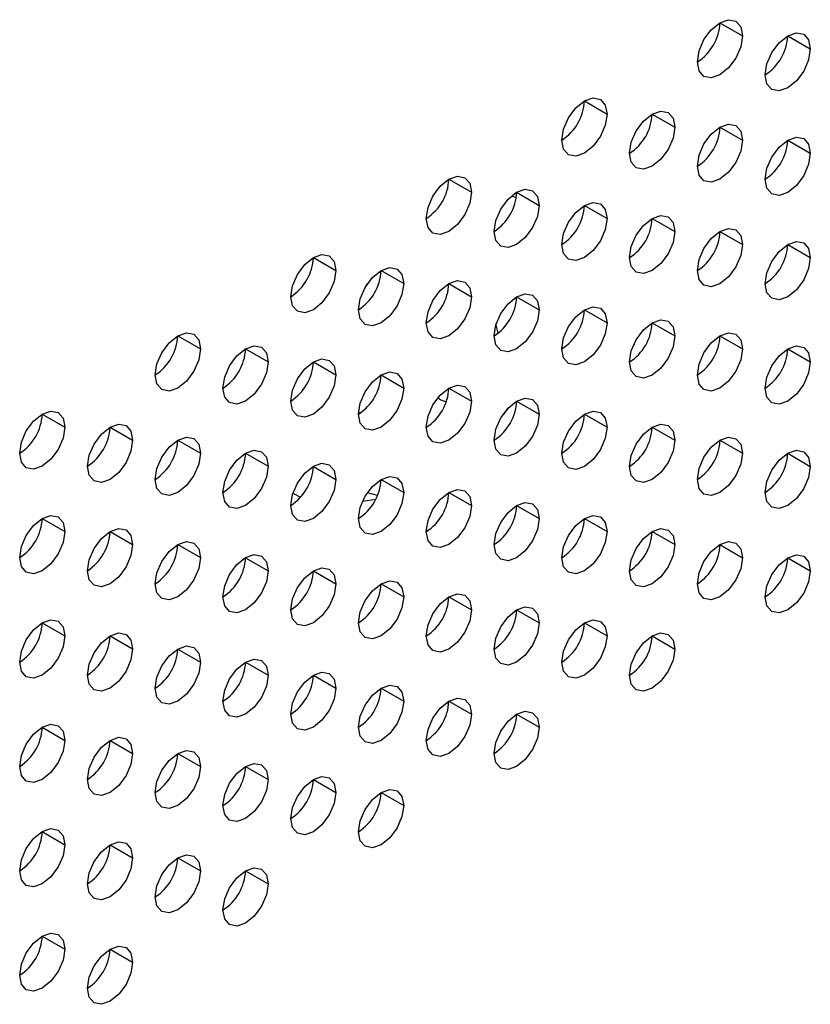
# Model space of a CAD drawing. Header units: millimetres. Extents: x 0 to 1118, y 0 to 864.
# Tile 229 of 256: x 966.79 to 969.88, y 687.04 to 690.89. Entities that reach past the tile are written whole.
import ezdxf

# ---------------------------------------------------------------- set-up
doc = ezdxf.new("R2010")
doc.units = ezdxf.units.MM

msp = doc.modelspace()

# ---------------------------------------------------------------- linework, layer by layer
at = {"color": 7, "linetype": 'Continuous', "lineweight": 25}
for p, q in [((969.5296, 690.8786), (969.6179, 690.8276)), ((969.7947, 690.8276), (969.8831, 690.7766)), ((968.9992, 690.5725), (969.0876, 690.5215)), ((969.2644, 690.5214), (969.3528, 690.4704)), ((969.5296, 690.4704), (969.6179, 690.4194)), ((969.7947, 690.4193), (969.8831, 690.3683)), ((968.4689, 690.2663), (968.5573, 690.2153)), ((968.7341, 690.2153), (968.8224, 690.1643)), ((968.9992, 690.1642), (969.0876, 690.1132)), ((969.2644, 690.1132), (969.3528, 690.0621)), ((969.5296, 690.0621), (969.6179, 690.0111)), ((969.7947, 690.0111), (969.8831, 689.96)), ((967.9386, 689.9602), (968.027, 689.9092)), ((968.2037, 689.9091), (968.2921, 689.8581)), ((968.4689, 689.8581), (968.5573, 689.807)), ((968.7341, 689.807), (968.8224, 689.756)), ((968.9992, 689.756), (969.0876, 689.7049)), ((969.2644, 689.7049), (969.3528, 689.6539)), ((967.4082, 689.654), (967.4966, 689.603)), ((969.5296, 689.6538), (969.6179, 689.6028)), ((967.6734, 689.603), (967.7618, 689.552)), ((969.7947, 689.6028), (969.8831, 689.5518)), ((967.9386, 689.5519), (968.027, 689.5009)), ((968.2037, 689.5009), (968.2921, 689.4498)), ((968.4689, 689.4498), (968.5573, 689.3988)), ((968.7341, 689.3987), (968.8224, 689.3477)), ((966.8779, 689.3479), (966.9663, 689.2969)), ((968.9992, 689.3477), (969.0876, 689.2967)), ((967.1431, 689.2968), (967.2315, 689.2458)), ((969.2644, 689.2966), (969.3528, 689.2456)), ((967.4082, 689.2458), (967.4966, 689.1947)), ((969.5296, 689.2456), (969.6179, 689.1945)), ((967.6734, 689.1947), (967.7618, 689.1437)), ((969.7947, 689.1945), (969.8831, 689.1435)), ((967.9386, 689.1436), (968.027, 689.0926)), ((968.2037, 689.0926), (968.2921, 689.0416)), ((968.4689, 689.0415), (968.5573, 688.9905)), ((968.1317, 689.008), (968.1831, 689.0151)), ((968.7341, 688.9905), (968.8224, 688.9394)), ((966.8779, 688.9396), (966.9663, 688.8886)), ((968.9992, 688.9394), (969.0876, 688.8884)), ((967.1431, 688.8886), (967.2315, 688.8375)), ((969.2644, 688.8884), (969.3528, 688.8373)), ((967.4082, 688.8375), (967.4966, 688.7865)), ((969.5296, 688.8373), (969.6179, 688.7863)), ((967.6734, 688.7864), (967.7618, 688.7354)), ((969.7947, 688.7862), (969.8831, 688.7352)), ((967.9386, 688.7354), (968.027, 688.6844)), ((968.2037, 688.6843), (968.2921, 688.6333)), ((968.4689, 688.6333), (968.5573, 688.5822)), ((968.7341, 688.5822), (968.8224, 688.5312)), ((966.8779, 688.5313), (966.9663, 688.4803)), ((968.9992, 688.5311), (969.0876, 688.4801)), ((967.1431, 688.4803), (967.2315, 688.4293)), ((969.2644, 688.4801), (969.3528, 688.4291)), ((967.4082, 688.4292), (967.4966, 688.3782)), ((967.6734, 688.3782), (967.7618, 688.3271)), ((967.9386, 688.3271), (968.027, 688.2761)), ((968.2037, 688.2761), (968.2921, 688.225)), ((968.4689, 688.225), (968.5573, 688.174)), ((968.7341, 688.1739), (968.8224, 688.1229)), ((966.8779, 688.1231), (966.9663, 688.072)), ((967.1431, 688.072), (967.2315, 688.021)), ((967.4082, 688.021), (967.4966, 687.9699)), ((967.6734, 687.9699), (967.7618, 687.9189)), ((967.9386, 687.9188), (968.027, 687.8678)), ((968.2037, 687.8678), (968.2921, 687.8168)), ((966.8779, 687.7148), (966.9663, 687.6638)), ((967.1431, 687.6637), (967.2315, 687.6127)), ((967.4082, 687.6127), (967.4966, 687.5617)), ((967.6734, 687.5616), (967.7618, 687.5106)), ((966.8779, 687.3065), (966.9663, 687.2555)), ((967.1431, 687.2555), (967.2315, 687.2044))]:
    msp.add_line(p, q, dxfattribs=at)
at = {"color": 8, "linetype": 'Continuous', "lineweight": 25}
for p, q in [((968.7142, 690.2012), (968.7325, 690.1954)), ((968.1426, 689.8455), (968.1513, 689.859)), ((968.1155, 689.353), (968.1264, 689.355)), ((967.8586, 689.039), (967.8883, 689.0226)), ((968.1897, 689.0294), (968.1499, 689.0405))]:
    msp.add_line(p, q, dxfattribs=at)
at = {"color": 7, "linetype": 'Continuous', "lineweight": 25, "flags": 128}
for points in [[(969.4412, 690.7256), (969.4479, 690.7685), (969.4671, 690.8127), (969.4957, 690.8514), (969.5296, 690.8787), (969.5634, 690.8904), (969.5921, 690.8849), (969.6112, 690.8628), (969.6179, 690.8276)], [(969.7063, 690.6745), (969.7131, 690.7175), (969.7322, 690.7616), (969.7609, 690.8003), (969.7947, 690.8276), (969.8285, 690.8394), (969.8572, 690.8338), (969.8764, 690.8117), (969.8831, 690.7766)], [(969.6179, 690.8276), (969.6112, 690.7847), (969.5921, 690.7405), (969.5634, 690.7018), (969.5296, 690.6745), (969.4957, 690.6628), (969.4671, 690.6683), (969.4479, 690.6904), (969.4412, 690.7256)], [(969.8831, 690.7766), (969.8764, 690.7336), (969.8572, 690.6894), (969.8285, 690.6508), (969.7947, 690.6235), (969.7609, 690.6117), (969.7322, 690.6173), (969.7131, 690.6393), (969.7063, 690.6745)], [(968.9108, 690.4194), (968.9176, 690.4624), (968.9367, 690.5065), (968.9654, 690.5452), (968.9992, 690.5725), (969.033, 690.5843), (969.0617, 690.5787), (969.0809, 690.5566), (969.0876, 690.5215)], [(969.176, 690.3684), (969.1827, 690.4113), (969.2019, 690.4555), (969.2306, 690.4942), (969.2644, 690.5215), (969.2982, 690.5332), (969.3269, 690.5276), (969.346, 690.5056), (969.3528, 690.4704)], [(969.0876, 690.5215), (969.0809, 690.4785), (969.0617, 690.4344), (969.033, 690.3957), (968.9992, 690.3684), (968.9654, 690.3566), (968.9367, 690.3622), (968.9176, 690.3842), (968.9108, 690.4194)], [(969.3528, 690.4704), (969.346, 690.4275), (969.3269, 690.3833), (969.2982, 690.3446), (969.2644, 690.3173), (969.2306, 690.3056), (969.2019, 690.3111), (969.1827, 690.3332), (969.176, 690.3684)], [(969.4412, 690.3173), (969.4479, 690.3602), (969.4671, 690.4044), (969.4957, 690.4431), (969.5296, 690.4704), (969.5634, 690.4822), (969.5921, 690.4766), (969.6112, 690.4545), (969.6179, 690.4194)], [(969.6179, 690.4194), (969.6112, 690.3764), (969.5921, 690.3322), (969.5634, 690.2936), (969.5296, 690.2663), (969.4957, 690.2545), (969.4671, 690.2601), (969.4479, 690.2821), (969.4412, 690.3173)], [(969.7063, 690.2662), (969.7131, 690.3092), (969.7322, 690.3534), (969.7609, 690.392), (969.7947, 690.4193), (969.8285, 690.4311), (969.8572, 690.4255), (969.8764, 690.4035), (969.8831, 690.3683)], [(969.8831, 690.3683), (969.8764, 690.3254), (969.8572, 690.2812), (969.8285, 690.2425), (969.7947, 690.2152), (969.7609, 690.2034), (969.7322, 690.209), (969.7131, 690.2311), (969.7063, 690.2662)], [(968.3805, 690.1133), (968.3872, 690.1562), (968.4064, 690.2004), (968.4351, 690.2391), (968.4689, 690.2664), (968.5027, 690.2781), (968.5314, 690.2725), (968.5506, 690.2505), (968.5573, 690.2153)], [(968.6457, 690.0622), (968.6524, 690.1052), (968.6716, 690.1493), (968.7002, 690.188), (968.7341, 690.2153), (968.7679, 690.2271), (968.7966, 690.2215), (968.8157, 690.1994), (968.8224, 690.1643)], [(968.5573, 690.2153), (968.5506, 690.1724), (968.5314, 690.1282), (968.5027, 690.0895), (968.4689, 690.0622), (968.4351, 690.0505), (968.4064, 690.056), (968.3872, 690.0781), (968.3805, 690.1133)], [(968.8224, 690.1643), (968.8157, 690.1213), (968.7966, 690.0771), (968.7679, 690.0385), (968.7341, 690.0112), (968.7002, 689.9994), (968.6716, 690.005), (968.6524, 690.027), (968.6457, 690.0622)], [(968.9108, 690.0111), (968.9176, 690.0541), (968.9367, 690.0983), (968.9654, 690.1369), (968.9992, 690.1642), (969.033, 690.176), (969.0617, 690.1704), (969.0809, 690.1484), (969.0876, 690.1132)], [(969.0876, 690.1132), (969.0809, 690.0703), (969.0617, 690.0261), (969.033, 689.9874), (968.9992, 689.9601), (968.9654, 689.9484), (968.9367, 689.9539), (968.9176, 689.976), (968.9108, 690.0111)], [(969.176, 689.9601), (969.1827, 690.003), (969.2019, 690.0472), (969.2306, 690.0859), (969.2644, 690.1132), (969.2982, 690.1249), (969.3269, 690.1194), (969.346, 690.0973), (969.3528, 690.0621)], [(969.4412, 689.909), (969.4479, 689.952), (969.4671, 689.9962), (969.4957, 690.0348), (969.5296, 690.0621), (969.5634, 690.0739), (969.5921, 690.0683), (969.6112, 690.0463), (969.6179, 690.0111)], [(969.3528, 690.0621), (969.346, 690.0192), (969.3269, 689.975), (969.2982, 689.9363), (969.2644, 689.909), (969.2306, 689.8973), (969.2019, 689.9029), (969.1827, 689.9249), (969.176, 689.9601)], [(969.6179, 690.0111), (969.6112, 689.9681), (969.5921, 689.924), (969.5634, 689.8853), (969.5296, 689.858), (969.4957, 689.8462), (969.4671, 689.8518), (969.4479, 689.8739), (969.4412, 689.909)], [(969.7063, 689.858), (969.7131, 689.9009), (969.7322, 689.9451), (969.7609, 689.9838), (969.7947, 690.0111), (969.8285, 690.0228), (969.8572, 690.0173), (969.8764, 689.9952), (969.8831, 689.96)], [(967.8502, 689.8071), (967.8569, 689.8501), (967.8761, 689.8942), (967.9047, 689.9329), (967.9386, 689.9602), (967.9724, 689.972), (968.0011, 689.9664), (968.0202, 689.9443), (968.027, 689.9092)], [(969.8831, 689.96), (969.8764, 689.9171), (969.8572, 689.8729), (969.8285, 689.8342), (969.7947, 689.8069), (969.7609, 689.7952), (969.7322, 689.8007), (969.7131, 689.8228), (969.7063, 689.858)], [(968.1153, 689.7561), (968.1221, 689.799), (968.1412, 689.8432), (968.1699, 689.8819), (968.2037, 689.9091), (968.2376, 689.9209), (968.2662, 689.9153), (968.2854, 689.8933), (968.2921, 689.8581)], [(968.027, 689.9092), (968.0202, 689.8662), (968.0011, 689.822), (967.9724, 689.7834), (967.9386, 689.7561), (967.9047, 689.7443), (967.8761, 689.7499), (967.8569, 689.7719), (967.8502, 689.8071)], [(968.2921, 689.8581), (968.2854, 689.8152), (968.2662, 689.771), (968.2376, 689.7323), (968.2037, 689.705), (968.1699, 689.6933), (968.1412, 689.6988), (968.1221, 689.7209), (968.1153, 689.7561)], [(968.3805, 689.705), (968.3872, 689.7479), (968.4064, 689.7921), (968.4351, 689.8308), (968.4689, 689.8581), (968.5027, 689.8698), (968.5314, 689.8643), (968.5506, 689.8422), (968.5573, 689.807)], [(968.5573, 689.807), (968.5506, 689.7641), (968.5314, 689.7199), (968.5027, 689.6813), (968.4689, 689.654), (968.4351, 689.6422), (968.4064, 689.6478), (968.3872, 689.6698), (968.3805, 689.705)], [(968.6457, 689.6539), (968.6524, 689.6969), (968.6716, 689.7411), (968.7002, 689.7797), (968.7341, 689.807), (968.7679, 689.8188), (968.7966, 689.8132), (968.8157, 689.7912), (968.8224, 689.756)], [(968.9108, 689.6029), (968.9176, 689.6458), (968.9367, 689.69), (968.9654, 689.7287), (968.9992, 689.756), (969.033, 689.7677), (969.0617, 689.7622), (969.0809, 689.7401), (969.0876, 689.7049)], [(968.8224, 689.756), (968.8157, 689.713), (968.7966, 689.6689), (968.7679, 689.6302), (968.7341, 689.6029), (968.7002, 689.5911), (968.6716, 689.5967), (968.6524, 689.6188), (968.6457, 689.6539)], [(968.6619, 689.665), (968.6533, 689.6958), (968.6525, 689.6973)], [(969.0876, 689.7049), (969.0809, 689.662), (969.0617, 689.6178), (969.033, 689.5791), (968.9992, 689.5518), (968.9654, 689.5401), (968.9367, 689.5457), (968.9176, 689.5677), (968.9108, 689.6029)], [(969.176, 689.5518), (969.1827, 689.5948), (969.2019, 689.6389), (969.2306, 689.6776), (969.2644, 689.7049), (969.2982, 689.7167), (969.3269, 689.7111), (969.346, 689.689), (969.3528, 689.6539)], [(967.3198, 689.501), (967.3266, 689.5439), (967.3457, 689.5881), (967.3744, 689.6268), (967.4082, 689.6541), (967.4421, 689.6658), (967.4707, 689.6602), (967.4899, 689.6382), (967.4966, 689.603)], [(969.3528, 689.6539), (969.346, 689.6109), (969.3269, 689.5668), (969.2982, 689.5281), (969.2644, 689.5008), (969.2306, 689.489), (969.2019, 689.4946), (969.1827, 689.5166), (969.176, 689.5518)], [(969.4412, 689.5008), (969.4479, 689.5437), (969.4671, 689.5879), (969.4957, 689.6266), (969.5296, 689.6539), (969.5634, 689.6656), (969.5921, 689.66), (969.6112, 689.638), (969.6179, 689.6028)], [(967.585, 689.4499), (967.5917, 689.4928), (967.6109, 689.537), (967.6396, 689.5757), (967.6734, 689.603), (967.7072, 689.6148), (967.7359, 689.6092), (967.7551, 689.5871), (967.7618, 689.552)], [(969.7063, 689.4497), (969.7131, 689.4926), (969.7322, 689.5368), (969.7609, 689.5755), (969.7947, 689.6028), (969.8285, 689.6146), (969.8572, 689.609), (969.8764, 689.5869), (969.8831, 689.5518)], [(967.4966, 689.603), (967.4899, 689.5601), (967.4707, 689.5159), (967.4421, 689.4772), (967.4082, 689.4499), (967.3744, 689.4382), (967.3457, 689.4437), (967.3266, 689.4658), (967.3198, 689.501)], [(969.6179, 689.6028), (969.6112, 689.5599), (969.5921, 689.5157), (969.5634, 689.477), (969.5296, 689.4497), (969.4957, 689.438), (969.4671, 689.4435), (969.4479, 689.4656), (969.4412, 689.5008)], [(967.7618, 689.552), (967.7551, 689.509), (967.7359, 689.4648), (967.7072, 689.4262), (967.6734, 689.3989), (967.6396, 689.3871), (967.6109, 689.3927), (967.5917, 689.4147), (967.585, 689.4499)], [(967.8502, 689.3988), (967.8569, 689.4418), (967.8761, 689.486), (967.9047, 689.5246), (967.9386, 689.5519), (967.9724, 689.5637), (968.0011, 689.5581), (968.0202, 689.5361), (968.027, 689.5009)], [(969.8831, 689.5518), (969.8764, 689.5088), (969.8572, 689.4646), (969.8285, 689.426), (969.7947, 689.3987), (969.7609, 689.3869), (969.7322, 689.3925), (969.7131, 689.4145), (969.7063, 689.4497)], [(968.027, 689.5009), (968.0202, 689.458), (968.0011, 689.4138), (967.9724, 689.3751), (967.9386, 689.3478), (967.9047, 689.336), (967.8761, 689.3416), (967.8569, 689.3637), (967.8502, 689.3988)], [(968.1153, 689.3478), (968.1221, 689.3907), (968.1412, 689.4349), (968.1699, 689.4736), (968.2037, 689.5009), (968.2376, 689.5126), (968.2662, 689.5071), (968.2854, 689.485), (968.2921, 689.4498)], [(968.3805, 689.2967), (968.3872, 689.3397), (968.4064, 689.3838), (968.4351, 689.4225), (968.4689, 689.4498), (968.5027, 689.4616), (968.5314, 689.456), (968.5506, 689.434), (968.5573, 689.3988)], [(968.2921, 689.4498), (968.2854, 689.4069), (968.2662, 689.3627), (968.2376, 689.324), (968.2037, 689.2967), (968.1699, 689.285), (968.1412, 689.2906), (968.1221, 689.3126), (968.1153, 689.3478)], [(968.5573, 689.3988), (968.5506, 689.3558), (968.5314, 689.3117), (968.5027, 689.273), (968.4689, 689.2457), (968.4351, 689.2339), (968.4064, 689.2395), (968.3872, 689.2616), (968.3805, 689.2967)], [(968.426, 689.4122), (968.437, 689.4041), (968.4587, 689.3964)], [(968.6457, 689.2457), (968.6524, 689.2886), (968.6716, 689.3328), (968.7002, 689.3715), (968.7341, 689.3988), (968.7679, 689.4105), (968.7966, 689.4049), (968.8157, 689.3829), (968.8224, 689.3477)], [(966.7895, 689.1948), (966.7962, 689.2378), (966.8154, 689.2819), (966.8441, 689.3206), (966.8779, 689.3479), (966.9117, 689.3597), (966.9404, 689.3541), (966.9596, 689.332), (966.9663, 689.2969)], [(968.8224, 689.3477), (968.8157, 689.3048), (968.7966, 689.2606), (968.7679, 689.2219), (968.7341, 689.1946), (968.7002, 689.1829), (968.6716, 689.1884), (968.6524, 689.2105), (968.6457, 689.2457)], [(968.9108, 689.1946), (968.9176, 689.2376), (968.9367, 689.2817), (968.9654, 689.3204), (968.9992, 689.3477), (969.033, 689.3595), (969.0617, 689.3539), (969.0809, 689.3318), (969.0876, 689.2967)], [(967.0547, 689.1437), (967.0614, 689.1867), (967.0806, 689.2309), (967.1092, 689.2695), (967.1431, 689.2968), (967.1769, 689.3086), (967.2056, 689.303), (967.2247, 689.281), (967.2315, 689.2458)], [(969.176, 689.1436), (969.1827, 689.1865), (969.2019, 689.2307), (969.2306, 689.2693), (969.2644, 689.2966), (969.2982, 689.3084), (969.3269, 689.3028), (969.346, 689.2808), (969.3528, 689.2456)], [(966.9663, 689.2969), (966.9596, 689.2539), (966.9404, 689.2097), (966.9117, 689.1711), (966.8779, 689.1438), (966.8441, 689.132), (966.8154, 689.1376), (966.7962, 689.1596), (966.7895, 689.1948)], [(969.0876, 689.2967), (969.0809, 689.2537), (969.0617, 689.2095), (969.033, 689.1709), (968.9992, 689.1436), (968.9654, 689.1318), (968.9367, 689.1374), (968.9176, 689.1594), (968.9108, 689.1946)], [(967.2315, 689.2458), (967.2247, 689.2029), (967.2056, 689.1587), (967.1769, 689.12), (967.1431, 689.0927), (967.1092, 689.0809), (967.0806, 689.0865), (967.0614, 689.1086), (967.0547, 689.1437)], [(967.3198, 689.0927), (967.3266, 689.1356), (967.3457, 689.1798), (967.3744, 689.2185), (967.4082, 689.2458), (967.4421, 689.2575), (967.4707, 689.252), (967.4899, 689.2299), (967.4966, 689.1947)], [(969.3528, 689.2456), (969.346, 689.2027), (969.3269, 689.1585), (969.2982, 689.1198), (969.2644, 689.0925), (969.2306, 689.0808), (969.2019, 689.0863), (969.1827, 689.1084), (969.176, 689.1436)], [(969.4412, 689.0925), (969.4479, 689.1354), (969.4671, 689.1796), (969.4957, 689.2183), (969.5296, 689.2456), (969.5634, 689.2573), (969.5921, 689.2518), (969.6112, 689.2297), (969.6179, 689.1945)], [(967.4966, 689.1947), (967.4899, 689.1518), (967.4707, 689.1076), (967.4421, 689.0689), (967.4082, 689.0416), (967.3744, 689.0299), (967.3457, 689.0355), (967.3266, 689.0575), (967.3198, 689.0927)], [(967.585, 689.0416), (967.5917, 689.0846), (967.6109, 689.1287), (967.6396, 689.1674), (967.6734, 689.1947), (967.7072, 689.2065), (967.7359, 689.2009), (967.7551, 689.1789), (967.7618, 689.1437)], [(969.6179, 689.1945), (969.6112, 689.1516), (969.5921, 689.1074), (969.5634, 689.0687), (969.5296, 689.0414), (969.4957, 689.0297), (969.4671, 689.0353), (969.4479, 689.0573), (969.4412, 689.0925)], [(969.7063, 689.0414), (969.7131, 689.0844), (969.7322, 689.1286), (969.7609, 689.1672), (969.7947, 689.1945), (969.8285, 689.2063), (969.8572, 689.2007), (969.8764, 689.1787), (969.8831, 689.1435)], [(967.8502, 688.9906), (967.8569, 689.0335), (967.8761, 689.0777), (967.9047, 689.1164), (967.9386, 689.1437), (967.9724, 689.1554), (968.0011, 689.1499), (968.0202, 689.1278), (968.027, 689.0926)], [(967.7618, 689.1437), (967.7551, 689.1007), (967.7359, 689.0566), (967.7072, 689.0179), (967.6734, 688.9906), (967.6396, 688.9788), (967.6109, 688.9844), (967.5917, 689.0065), (967.585, 689.0416)], [(969.8831, 689.1435), (969.8764, 689.1005), (969.8572, 689.0564), (969.8285, 689.0177), (969.7947, 688.9904), (969.7609, 688.9786), (969.7322, 688.9842), (969.7131, 689.0063), (969.7063, 689.0414)], [(968.027, 689.0926), (968.0202, 689.0497), (968.0011, 689.0055), (967.9724, 688.9668), (967.9386, 688.9395), (967.9047, 688.9278), (967.8761, 688.9333), (967.8569, 688.9554), (967.8502, 688.9906)], [(968.1153, 688.9395), (968.1221, 688.9825), (968.1412, 689.0266), (968.1699, 689.0653), (968.2037, 689.0926), (968.2376, 689.1044), (968.2662, 689.0988), (968.2854, 689.0767), (968.2921, 689.0416)], [(968.2921, 689.0416), (968.2854, 688.9986), (968.2662, 688.9544), (968.2376, 688.9158), (968.2037, 688.8885), (968.1699, 688.8767), (968.1412, 688.8823), (968.1221, 688.9043), (968.1153, 688.9395)], [(968.3805, 688.8885), (968.3872, 688.9314), (968.4064, 688.9756), (968.4351, 689.0143), (968.4689, 689.0415), (968.5027, 689.0533), (968.5314, 689.0477), (968.5506, 689.0257), (968.5573, 688.9905)], [(968.5573, 688.9905), (968.5506, 688.9476), (968.5314, 688.9034), (968.5027, 688.8647), (968.4689, 688.8374), (968.4351, 688.8257), (968.4064, 688.8312), (968.3872, 688.8533), (968.3805, 688.8885)], [(968.6457, 688.8374), (968.6524, 688.8803), (968.6716, 688.9245), (968.7002, 688.9632), (968.7341, 688.9905), (968.7679, 689.0022), (968.7966, 688.9967), (968.8157, 688.9746), (968.8224, 688.9394)], [(966.7895, 688.7865), (966.7962, 688.8295), (966.8154, 688.8737), (966.8441, 688.9123), (966.8779, 688.9396), (966.9117, 688.9514), (966.9404, 688.9458), (966.9596, 688.9238), (966.9663, 688.8886)], [(968.9108, 688.7863), (968.9176, 688.8293), (968.9367, 688.8735), (968.9654, 688.9121), (968.9992, 688.9394), (969.033, 688.9512), (969.0617, 688.9456), (969.0809, 688.9236), (969.0876, 688.8884)], [(968.8224, 688.9394), (968.8157, 688.8965), (968.7966, 688.8523), (968.7679, 688.8137), (968.7341, 688.7864), (968.7002, 688.7746), (968.6716, 688.7802), (968.6524, 688.8022), (968.6457, 688.8374)], [(966.9663, 688.8886), (966.9596, 688.8456), (966.9404, 688.8015), (966.9117, 688.7628), (966.8779, 688.7355), (966.8441, 688.7237), (966.8154, 688.7293), (966.7962, 688.7514), (966.7895, 688.7865)], [(967.0547, 688.7355), (967.0614, 688.7784), (967.0806, 688.8226), (967.1092, 688.8613), (967.1431, 688.8886), (967.1769, 688.9003), (967.2056, 688.8948), (967.2247, 688.8727), (967.2315, 688.8375)], [(969.0876, 688.8884), (969.0809, 688.8454), (969.0617, 688.8013), (969.033, 688.7626), (968.9992, 688.7353), (968.9654, 688.7235), (968.9367, 688.7291), (968.9176, 688.7512), (968.9108, 688.7863)], [(969.176, 688.7353), (969.1827, 688.7782), (969.2019, 688.8224), (969.2306, 688.8611), (969.2644, 688.8884), (969.2982, 688.9001), (969.3269, 688.8946), (969.346, 688.8725), (969.3528, 688.8373)], [(967.2315, 688.8375), (967.2247, 688.7946), (967.2056, 688.7504), (967.1769, 688.7117), (967.1431, 688.6844), (967.1092, 688.6727), (967.0806, 688.6783), (967.0614, 688.7003), (967.0547, 688.7355)], [(967.3198, 688.6844), (967.3266, 688.7274), (967.3457, 688.7715), (967.3744, 688.8102), (967.4082, 688.8375), (967.4421, 688.8493), (967.4707, 688.8437), (967.4899, 688.8216), (967.4966, 688.7865)], [(969.3528, 688.8373), (969.346, 688.7944), (969.3269, 688.7502), (969.2982, 688.7115), (969.2644, 688.6842), (969.2306, 688.6725), (969.2019, 688.6781), (969.1827, 688.7001), (969.176, 688.7353)], [(969.4412, 688.6842), (969.4479, 688.7272), (969.4671, 688.7713), (969.4957, 688.81), (969.5296, 688.8373), (969.5634, 688.8491), (969.5921, 688.8435), (969.6112, 688.8214), (969.6179, 688.7863)], [(967.585, 688.6334), (967.5917, 688.6763), (967.6109, 688.7205), (967.6396, 688.7592), (967.6734, 688.7865), (967.7072, 688.7982), (967.7359, 688.7926), (967.7551, 688.7706), (967.7618, 688.7354)], [(969.7063, 688.6332), (969.7131, 688.6761), (969.7322, 688.7203), (969.7609, 688.759), (969.7947, 688.7863), (969.8285, 688.798), (969.8572, 688.7924), (969.8764, 688.7704), (969.8831, 688.7352)], [(967.4966, 688.7865), (967.4899, 688.7435), (967.4707, 688.6994), (967.4421, 688.6607), (967.4082, 688.6334), (967.3744, 688.6216), (967.3457, 688.6272), (967.3266, 688.6492), (967.3198, 688.6844)], [(969.6179, 688.7863), (969.6112, 688.7433), (969.5921, 688.6992), (969.5634, 688.6605), (969.5296, 688.6332), (969.4957, 688.6214), (969.4671, 688.627), (969.4479, 688.649), (969.4412, 688.6842)], [(967.7618, 688.7354), (967.7551, 688.6925), (967.7359, 688.6483), (967.7072, 688.6096), (967.6734, 688.5823), (967.6396, 688.5706), (967.6109, 688.5761), (967.5917, 688.5982), (967.585, 688.6334)], [(967.8502, 688.5823), (967.8569, 688.6252), (967.8761, 688.6694), (967.9047, 688.7081), (967.9386, 688.7354), (967.9724, 688.7472), (968.0011, 688.7416), (968.0202, 688.7195), (968.027, 688.6844)], [(969.8831, 688.7352), (969.8764, 688.6923), (969.8572, 688.6481), (969.8285, 688.6094), (969.7947, 688.5821), (969.7609, 688.5704), (969.7322, 688.5759), (969.7131, 688.598), (969.7063, 688.6332)], [(968.027, 688.6844), (968.0202, 688.6414), (968.0011, 688.5972), (967.9724, 688.5586), (967.9386, 688.5313), (967.9047, 688.5195), (967.8761, 688.5251), (967.8569, 688.5471), (967.8502, 688.5823)], [(968.1153, 688.5312), (968.1221, 688.5742), (968.1412, 688.6184), (968.1699, 688.657), (968.2037, 688.6843), (968.2376, 688.6961), (968.2662, 688.6905), (968.2854, 688.6685), (968.2921, 688.6333)], [(968.3805, 688.4802), (968.3872, 688.5231), (968.4064, 688.5673), (968.4351, 688.606), (968.4689, 688.6333), (968.5027, 688.645), (968.5314, 688.6395), (968.5506, 688.6174), (968.5573, 688.5822)], [(968.2921, 688.6333), (968.2854, 688.5904), (968.2662, 688.5462), (968.2376, 688.5075), (968.2037, 688.4802), (968.1699, 688.4684), (968.1412, 688.474), (968.1221, 688.4961), (968.1153, 688.5312)], [(968.5573, 688.5822), (968.5506, 688.5393), (968.5314, 688.4951), (968.5027, 688.4564), (968.4689, 688.4291), (968.4351, 688.4174), (968.4064, 688.423), (968.3872, 688.445), (968.3805, 688.4802)], [(968.6457, 688.4291), (968.6524, 688.4721), (968.6716, 688.5162), (968.7002, 688.5549), (968.7341, 688.5822), (968.7679, 688.594), (968.7966, 688.5884), (968.8157, 688.5664), (968.8224, 688.5312)], [(966.7895, 688.3783), (966.7962, 688.4212), (966.8154, 688.4654), (966.8441, 688.5041), (966.8779, 688.5314), (966.9117, 688.5431), (966.9404, 688.5375), (966.9596, 688.5155), (966.9663, 688.4803)], [(968.8224, 688.5312), (968.8157, 688.4882), (968.7966, 688.4441), (968.7679, 688.4054), (968.7341, 688.3781), (968.7002, 688.3663), (968.6716, 688.3719), (968.6524, 688.394), (968.6457, 688.4291)], [(968.9108, 688.3781), (968.9176, 688.421), (968.9367, 688.4652), (968.9654, 688.5039), (968.9992, 688.5312), (969.033, 688.5429), (969.0617, 688.5373), (969.0809, 688.5153), (969.0876, 688.4801)], [(967.0547, 688.3272), (967.0614, 688.3702), (967.0806, 688.4143), (967.1092, 688.453), (967.1431, 688.4803), (967.1769, 688.4921), (967.2056, 688.4865), (967.2247, 688.4644), (967.2315, 688.4293)], [(969.176, 688.327), (969.1827, 688.37), (969.2019, 688.4141), (969.2306, 688.4528), (969.2644, 688.4801), (969.2982, 688.4919), (969.3269, 688.4863), (969.346, 688.4642), (969.3528, 688.4291)], [(966.9663, 688.4803), (966.9596, 688.4374), (966.9404, 688.3932), (966.9117, 688.3545), (966.8779, 688.3272), (966.8441, 688.3155), (966.8154, 688.321), (966.7962, 688.3431), (966.7895, 688.3783)], [(969.0876, 688.4801), (969.0809, 688.4372), (969.0617, 688.393), (969.033, 688.3543), (968.9992, 688.327), (968.9654, 688.3153), (968.9367, 688.3208), (968.9176, 688.3429), (968.9108, 688.3781)], [(967.2315, 688.4293), (967.2247, 688.3863), (967.2056, 688.3421), (967.1769, 688.3035), (967.1431, 688.2762), (967.1092, 688.2644), (967.0806, 688.27), (967.0614, 688.292), (967.0547, 688.3272)], [(967.3198, 688.2761), (967.3266, 688.3191), (967.3457, 688.3633), (967.3744, 688.4019), (967.4082, 688.4292), (967.4421, 688.441), (967.4707, 688.4354), (967.4899, 688.4134), (967.4966, 688.3782)], [(969.3528, 688.4291), (969.346, 688.3861), (969.3269, 688.3419), (969.2982, 688.3033), (969.2644, 688.276), (969.2306, 688.2642), (969.2019, 688.2698), (969.1827, 688.2918), (969.176, 688.327)], [(967.4966, 688.3782), (967.4899, 688.3353), (967.4707, 688.2911), (967.4421, 688.2524), (967.4082, 688.2251), (967.3744, 688.2134), (967.3457, 688.2189), (967.3266, 688.241), (967.3198, 688.2761)], [(967.585, 688.2251), (967.5917, 688.268), (967.6109, 688.3122), (967.6396, 688.3509), (967.6734, 688.3782), (967.7072, 688.3899), (967.7359, 688.3844), (967.7551, 688.3623), (967.7618, 688.3271)], [(967.8502, 688.174), (967.8569, 688.217), (967.8761, 688.2612), (967.9047, 688.2998), (967.9386, 688.3271), (967.9724, 688.3389), (968.0011, 688.3333), (968.0202, 688.3113), (968.027, 688.2761)], [(967.7618, 688.3271), (967.7551, 688.2842), (967.7359, 688.24), (967.7072, 688.2013), (967.6734, 688.174), (967.6396, 688.1623), (967.6109, 688.1679), (967.5917, 688.1899), (967.585, 688.2251)], [(968.027, 688.2761), (968.0202, 688.2331), (968.0011, 688.189), (967.9724, 688.1503), (967.9386, 688.123), (967.9047, 688.1112), (967.8761, 688.1168), (967.8569, 688.1389), (967.8502, 688.174)], [(968.1153, 688.123), (968.1221, 688.1659), (968.1412, 688.2101), (968.1699, 688.2488), (968.2037, 688.2761), (968.2376, 688.2878), (968.2662, 688.2823), (968.2854, 688.2602), (968.2921, 688.225)], [(968.2921, 688.225), (968.2854, 688.1821), (968.2662, 688.1379), (968.2376, 688.0992), (968.2037, 688.0719), (968.1699, 688.0602), (968.1412, 688.0657), (968.1221, 688.0878), (968.1153, 688.123)], [(968.3805, 688.0719), (968.3872, 688.1149), (968.4064, 688.159), (968.4351, 688.1977), (968.4689, 688.225), (968.5027, 688.2368), (968.5314, 688.2312), (968.5506, 688.2091), (968.5573, 688.174)], [(968.6457, 688.0209), (968.6524, 688.0638), (968.6716, 688.108), (968.7002, 688.1467), (968.7341, 688.1739), (968.7679, 688.1857), (968.7966, 688.1801), (968.8157, 688.1581), (968.8224, 688.1229)], [(968.5573, 688.174), (968.5506, 688.131), (968.5314, 688.0868), (968.5027, 688.0482), (968.4689, 688.0209), (968.4351, 688.0091), (968.4064, 688.0147), (968.3872, 688.0367), (968.3805, 688.0719)], [(966.7895, 687.97), (966.7962, 688.0129), (966.8154, 688.0571), (966.8441, 688.0958), (966.8779, 688.1231), (966.9117, 688.1348), (966.9404, 688.1293), (966.9596, 688.1072), (966.9663, 688.072)], [(968.8224, 688.1229), (968.8157, 688.08), (968.7966, 688.0358), (968.7679, 687.9971), (968.7341, 687.9698), (968.7002, 687.9581), (968.6716, 687.9636), (968.6524, 687.9857), (968.6457, 688.0209)], [(966.9663, 688.072), (966.9596, 688.0291), (966.9404, 687.9849), (966.9117, 687.9463), (966.8779, 687.919), (966.8441, 687.9072), (966.8154, 687.9128), (966.7962, 687.9348), (966.7895, 687.97)], [(967.0547, 687.9189), (967.0614, 687.9619), (967.0806, 688.0061), (967.1092, 688.0447), (967.1431, 688.072), (967.1769, 688.0838), (967.2056, 688.0782), (967.2247, 688.0562), (967.2315, 688.021)], [(967.3198, 687.8679), (967.3266, 687.9108), (967.3457, 687.955), (967.3744, 687.9937), (967.4082, 688.021), (967.4421, 688.0327), (967.4707, 688.0272), (967.4899, 688.0051), (967.4966, 687.9699)], [(967.2315, 688.021), (967.2247, 687.978), (967.2056, 687.9339), (967.1769, 687.8952), (967.1431, 687.8679), (967.1092, 687.8561), (967.0806, 687.8617), (967.0614, 687.8838), (967.0547, 687.9189)], [(967.4966, 687.9699), (967.4899, 687.927), (967.4707, 687.8828), (967.4421, 687.8441), (967.4082, 687.8168), (967.3744, 687.8051), (967.3457, 687.8107), (967.3266, 687.8327), (967.3198, 687.8679)], [(967.585, 687.8168), (967.5917, 687.8598), (967.6109, 687.9039), (967.6396, 687.9426), (967.6734, 687.9699), (967.7072, 687.9817), (967.7359, 687.9761), (967.7551, 687.954), (967.7618, 687.9189)], [(967.7618, 687.9189), (967.7551, 687.8759), (967.7359, 687.8318), (967.7072, 687.7931), (967.6734, 687.7658), (967.6396, 687.754), (967.6109, 687.7596), (967.5917, 687.7816), (967.585, 687.8168)], [(967.8502, 687.7658), (967.8569, 687.8087), (967.8761, 687.8529), (967.9047, 687.8916), (967.9386, 687.9189), (967.9724, 687.9306), (968.0011, 687.925), (968.0202, 687.903), (968.027, 687.8678)], [(968.1153, 687.7147), (968.1221, 687.7576), (968.1412, 687.8018), (968.1699, 687.8405), (968.2037, 687.8678), (968.2376, 687.8796), (968.2662, 687.874), (968.2854, 687.8519), (968.2921, 687.8168)], [(968.027, 687.8678), (968.0202, 687.8249), (968.0011, 687.7807), (967.9724, 687.742), (967.9386, 687.7147), (967.9047, 687.703), (967.8761, 687.7085), (967.8569, 687.7306), (967.8502, 687.7658)], [(968.2921, 687.8168), (968.2854, 687.7738), (968.2662, 687.7296), (968.2376, 687.691), (968.2037, 687.6637), (968.1699, 687.6519), (968.1412, 687.6575), (968.1221, 687.6795), (968.1153, 687.7147)], [(966.7895, 687.5617), (966.7962, 687.6047), (966.8154, 687.6488), (966.8441, 687.6875), (966.8779, 687.7148), (966.9117, 687.7266), (966.9404, 687.721), (966.9596, 687.699), (966.9663, 687.6638)], [(966.9663, 687.6638), (966.9596, 687.6208), (966.9404, 687.5767), (966.9117, 687.538), (966.8779, 687.5107), (966.8441, 687.4989), (966.8154, 687.5045), (966.7962, 687.5266), (966.7895, 687.5617)], [(967.0547, 687.5107), (967.0614, 687.5536), (967.0806, 687.5978), (967.1092, 687.6365), (967.1431, 687.6638), (967.1769, 687.6755), (967.2056, 687.6699), (967.2247, 687.6479), (967.2315, 687.6127)], [(967.2315, 687.6127), (967.2247, 687.5698), (967.2056, 687.5256), (967.1769, 687.4869), (967.1431, 687.4596), (967.1092, 687.4479), (967.0806, 687.4534), (967.0614, 687.4755), (967.0547, 687.5107)], [(967.3198, 687.4596), (967.3266, 687.5026), (967.3457, 687.5467), (967.3744, 687.5854), (967.4082, 687.6127), (967.4421, 687.6245), (967.4707, 687.6189), (967.4899, 687.5968), (967.4966, 687.5617)], [(967.585, 687.4086), (967.5917, 687.4515), (967.6109, 687.4957), (967.6396, 687.5343), (967.6734, 687.5616), (967.7072, 687.5734), (967.7359, 687.5678), (967.7551, 687.5458), (967.7618, 687.5106)], [(967.4966, 687.5617), (967.4899, 687.5187), (967.4707, 687.4745), (967.4421, 687.4359), (967.4082, 687.4086), (967.3744, 687.3968), (967.3457, 687.4024), (967.3266, 687.4244), (967.3198, 687.4596)], [(967.7618, 687.5106), (967.7551, 687.4677), (967.7359, 687.4235), (967.7072, 687.3848), (967.6734, 687.3575), (967.6396, 687.3458), (967.6109, 687.3513), (967.5917, 687.3734), (967.585, 687.4086)], [(966.7895, 687.1535), (966.7962, 687.1964), (966.8154, 687.2406), (966.8441, 687.2793), (966.8779, 687.3065), (966.9117, 687.3183), (966.9404, 687.3127), (966.9596, 687.2907), (966.9663, 687.2555)], [(967.0547, 687.1024), (967.0614, 687.1453), (967.0806, 687.1895), (967.1092, 687.2282), (967.1431, 687.2555), (967.1769, 687.2672), (967.2056, 687.2617), (967.2247, 687.2396), (967.2315, 687.2044)], [(966.9663, 687.2555), (966.9596, 687.2126), (966.9404, 687.1684), (966.9117, 687.1297), (966.8779, 687.1024), (966.8441, 687.0907), (966.8154, 687.0962), (966.7962, 687.1183), (966.7895, 687.1535)], [(967.2315, 687.2044), (967.2247, 687.1615), (967.2056, 687.1173), (967.1769, 687.0787), (967.1431, 687.0514), (967.1092, 687.0396), (967.0806, 687.0452), (967.0614, 687.0672), (967.0547, 687.1024)]]:
    msp.add_lwpolyline(points, dxfattribs=at)
at = {"color": 8, "linetype": 'Continuous', "lineweight": 25, "flags": 128}
msp.add_lwpolyline([(968.7031, 689.3745), (968.6836, 689.349), (968.6749, 689.3384)], dxfattribs=at)
at = {"color": 7, "linetype": 'Continuous', "lineweight": 25}
for centre in [(969.3377, 690.8874), (969.6028, 690.8363), (968.8073, 690.5812), (969.0725, 690.5302), (969.3377, 690.4791), (969.6028, 690.4281), (968.277, 690.2751), (968.5422, 690.224), (968.8073, 690.173), (969.0725, 690.1219), (969.3377, 690.0708), (969.6028, 690.0198), (967.7467, 689.9689), (968.0118, 689.9179), (968.277, 689.8668), (968.5422, 689.8157), (968.8073, 689.7647), (969.0725, 689.7136), (967.2163, 689.6628), (969.3377, 689.6626), (967.4815, 689.6117), (969.6028, 689.6115), (967.7467, 689.5607), (968.0118, 689.5096), (968.277, 689.4585), (968.5422, 689.4075), (966.686, 689.3566), (968.8073, 689.3564), (966.9512, 689.3056), (969.0725, 689.3054), (967.2163, 689.2545), (969.3377, 689.2543), (967.4815, 689.2034), (969.6028, 689.2032), (967.7467, 689.1524), (968.0118, 689.1013), (968.277, 689.0503), (968.5422, 688.9992), (966.686, 688.9483), (968.8073, 688.9481), (966.9512, 688.8973), (969.0725, 688.8971), (967.2163, 688.8462), (969.3377, 688.846), (967.4815, 688.7952), (969.6028, 688.795), (967.7467, 688.7441), (968.0118, 688.6931), (968.277, 688.642), (968.5422, 688.5909), (966.686, 688.5401), (968.8073, 688.5399), (966.9512, 688.489), (969.0725, 688.4888), (967.2163, 688.438), (967.4815, 688.3869), (967.7467, 688.3358), (968.0118, 688.2848), (968.277, 688.2337), (968.5422, 688.1827), (966.686, 688.1318), (966.9512, 688.0807), (967.2163, 688.0297), (967.4815, 687.9786), (967.7467, 687.9276), (968.0118, 687.8765), (966.686, 687.7235), (966.9512, 687.6725), (967.2163, 687.6214), (967.4815, 687.5704), (966.686, 687.3153), (966.9512, 687.2642)]:
    msp.add_arc(centre, 0.1921, 302.6055, 357.3945, dxfattribs=at)

doc.saveas('drawing.dxf')
